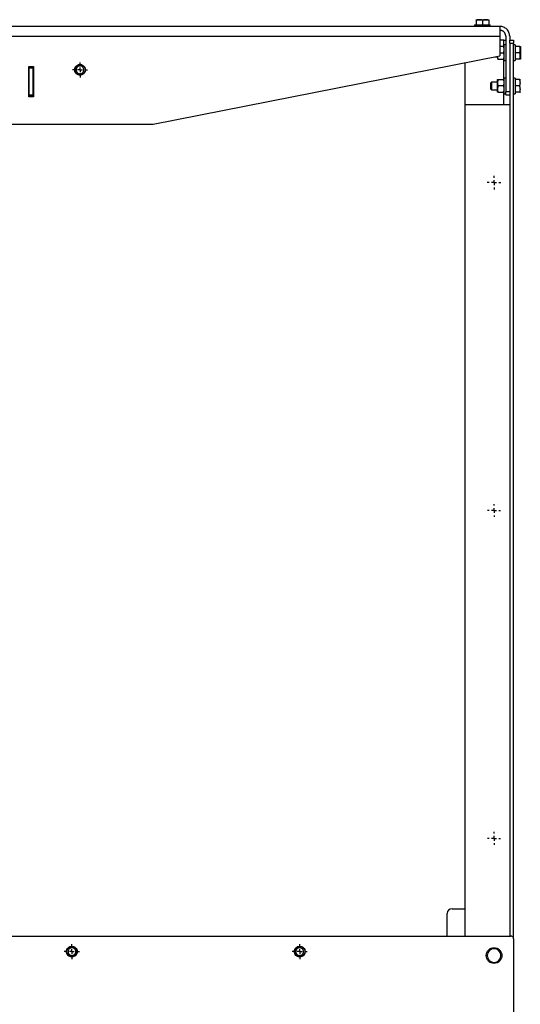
# Model space of a CAD drawing. Header units: millimetres. Extents: x -4969 to -32, y -584 to 4302.
# Tile 9 of 84: x -4330 to -3818, y 993 to 2002. Entities that reach past the tile are written whole.
import ezdxf

# ---------------------------------------------------------------- set-up
doc = ezdxf.new("R2010")
doc.units = ezdxf.units.MM
doc.layers.add('FOND_DE_PLAN', color=7, linetype='Continuous')

# ---------------------------------------------------------------- blocks, each defined once
blk = doc.blocks.new('SW_CENTERMARKSYMBOL_40')
at = {"layer": 'FOND_DE_PLAN', "color": 0}
for p, q in [((-5, 0), (-7, 0)), ((0, 0), (-2.5, 0)), ((0, 5), (0, 7)), ((0, 0), (0, 2.5)), ((0, 0), (0, -2.5)), ((0, 0), (2.5, 0)), ((5, 0), (7, 0)), ((0, -5), (0, -7))]:
    blk.add_line(p, q, dxfattribs=at)
blk = doc.blocks.new('SW_CENTERMARKSYMBOL_41')
at = {"layer": 'FOND_DE_PLAN', "color": 0}
for p, q in [((-5, 0), (-6.634, 0)), ((0, 0), (-2.5, 0)), ((0, 5), (0, 6.634)), ((0, 0), (0, 2.5)), ((0, 0), (0, -2.5)), ((0, 0), (2.5, 0)), ((5, 0), (6.634, 0)), ((0, -5), (0, -6.634))]:
    blk.add_line(p, q, dxfattribs=at)
blk = doc.blocks.new('SW_CENTERMARKSYMBOL_42')
at = {"layer": 'FOND_DE_PLAN', "color": 0}
for p, q in [((-5, 0), (-6.634, 0)), ((0, 0), (-2.5, 0)), ((0, 5), (0, 6.634)), ((0, 0), (0, 2.5)), ((0, 0), (0, -2.5)), ((0, 0), (2.5, 0)), ((5, 0), (6.634, 0)), ((0, -5), (0, -6.634))]:
    blk.add_line(p, q, dxfattribs=at)
blk = doc.blocks.new('SW_CENTERMARKSYMBOL_44')
at = {"layer": 'FOND_DE_PLAN', "color": 0}
for p, q in [((-5, 0), (-7.65, 0)), ((0, 0), (-2.5, 0)), ((0, 5), (0, 7.65)), ((0, 0), (0, 2.5)), ((0, 0), (0, -2.5)), ((0, 0), (2.5, 0)), ((5, 0), (7.65, 0)), ((0, -5), (0, -7.65))]:
    blk.add_line(p, q, dxfattribs=at)
blk = doc.blocks.new('SW_CENTERMARKSYMBOL_47')
at = {"layer": 'FOND_DE_PLAN', "color": 0}
for p, q in [((-5, 0), (-7.65, 0)), ((0, 0), (-2.5, 0)), ((0, 5), (0, 7.65)), ((0, 0), (0, 2.5)), ((0, 0), (0, -2.5)), ((0, 0), (2.5, 0)), ((5, 0), (7.65, 0)), ((0, -5), (0, -7.65))]:
    blk.add_line(p, q, dxfattribs=at)
blk = doc.blocks.new('SW_CENTERMARKSYMBOL_48')
at = {"layer": 'FOND_DE_PLAN', "color": 0}
for p, q in [((-5, 0), (-7.7, 0)), ((0, 0), (-2.5, 0)), ((0, 5), (0, 7.7)), ((0, 0), (0, 2.5)), ((0, 0), (0, -2.5)), ((0, 0), (2.5, 0)), ((5, 0), (7.7, 0)), ((0, -5), (0, -7.7))]:
    blk.add_line(p, q, dxfattribs=at)

msp = doc.modelspace()

# ---------------------------------------------------------------- linework, layer by layer
at = {"color": 7, "linetype": 'Continuous', "lineweight": 25}
for p, q in [((-3863, 2001.2), (-3863, 1996.5)), ((-3856.5, 2001.2), (-3856.5, 1996.5)), ((-3850, 2001.2), (-3850, 1996.5)), ((-3838.5, 1994.9), (-4948.5, 1994.9)), ((-3864.5, 1996.5), (-3864.5, 1994.9)), ((-3848.5, 1994.9), (-3848.5, 1996.5)), ((-4948.5, 1984.9), (-3838.5, 1984.9)), ((-3838.5, 1984.9), (-3838.5, 1964.9)), ((-3834.5, 1980.9), (-3838.5, 1980.9)), ((-3834.5, 1980.9), (-3832.5, 1980.9)), ((-3832.5, 1984.9), (-3832.5, 1927.9)), ((-3828.5, 1984.9), (-3828.5, 1980.9)), ((-3828.5, 1980.9), (-3824.5, 1980.9)), ((-3828.5, 1977.9), (-3824.5, 1977.9)), ((-3828.5, 1977.9), (-3828.5, 1914.9)), ((-3824.5, 1060.1), (-3824.5, 1977.9)), ((-3834.7, 1974.4), (-3838.5, 1974.4)), ((-3838.5, 1967.9), (-3834.7, 1967.9)), ((-3832.5, 1975.9), (-3834.1, 1975.9)), ((-3822.9, 1975.9), (-3824.5, 1975.9)), ((-3818.2, 1974.4), (-3822.9, 1974.4)), ((-3818.2, 1967.9), (-3822.9, 1967.9)), ((-4193.5, 1894.9), (-3838.5, 1964.9)), ((-3874.5, 1957.8), (-3874.5, 1914.9)), ((-3843.6, 1963.9), (-3840.9, 1963.9)), ((-3840.4, 1961.4), (-3840.9, 1964.5)), ((-3840.4, 1961.4), (-3834.7, 1961.4)), ((-3834.1, 1959.9), (-3832.5, 1959.9)), ((-3824.5, 1959.9), (-3822.9, 1959.9)), ((-3818.2, 1961.4), (-3822.9, 1961.4)), ((-4321, 1953.9), (-4316, 1953.9)), ((-4321, 1922.9), (-4321, 1953.9)), ((-4321, 1948.9), (-4320.5, 1948.9)), ((-4320.5, 1953.4), (-4316.5, 1953.4)), ((-4320.5, 1952.4), (-4316.5, 1952.4)), ((-4320.5, 1924.4), (-4320.5, 1952.4)), ((-4316.5, 1924.4), (-4316.5, 1952.4)), ((-4316.5, 1948.9), (-4316, 1948.9)), ((-4316, 1953.9), (-4316, 1922.9)), ((-3847.2, 1937.9), (-3847.9, 1937.1)), ((-3840.9, 1937.9), (-3847.2, 1937.9)), ((-3847.2, 1937.9), (-3847.2, 1933.9)), ((-3840.4, 1940.4), (-3834.7, 1940.4)), ((-3832.5, 1941.9), (-3834.1, 1941.9)), ((-3822.9, 1941.9), (-3824.5, 1941.9)), ((-3818.2, 1940.4), (-3822.9, 1940.4)), ((-4320.5, 1927.9), (-4321, 1927.9)), ((-4316, 1927.9), (-4316.5, 1927.9)), ((-3847.9, 1930.7), (-3847.2, 1929.9)), ((-3847.2, 1933.9), (-3847.2, 1929.9)), ((-3847.2, 1929.9), (-3840.9, 1929.9)), ((-3834.7, 1933.9), (-3840.4, 1933.9)), ((-3840.4, 1927.4), (-3834.7, 1927.4)), ((-3828.5, 1927.9), (-3832.5, 1927.9)), ((-3818.2, 1934), (-3822.9, 1934)), ((-3818.2, 1927.4), (-3822.9, 1927.4)), ((-3818.2, 1927.4), (-3822.9, 1927.4)), ((-4316, 1922.9), (-4321, 1922.9)), ((-4316.5, 1924.4), (-4320.5, 1924.4)), ((-4316.5, 1923.4), (-4320.5, 1923.4)), ((-3834.1, 1925.9), (-3832.5, 1925.9)), ((-3832.5, 1924.9), (-3828.5, 1924.9)), ((-3824.5, 1925.9), (-3822.9, 1925.9)), ((-3874.5, 1914.9), (-3874.5, 1062.9)), ((-3874.5, 1914.9), (-3828.5, 1914.9)), ((-3828.5, 1914.9), (-3828.5, 1062.9)), ((-4593.5, 1894.9), (-4193.5, 1894.9)), ((-3887.5, 1090.9), (-3874.5, 1090.9)), ((-3892.5, 1062.9), (-3892.5, 1085.9)), ((-4959.5, 1062.9), (-3827.5, 1062.9)), ((-3824.5, 1059.9), (-3824.5, 4.9))]:
    msp.add_line(p, q, dxfattribs=at)
at = {"color": 8, "linetype": 'Continuous', "lineweight": 25}
for p, q in [((-3834.5, 1974.4), (-3834.5, 1980.9)), ((-3834.5, 1940.4), (-3834.5, 1961.4)), ((-3834.5, 1914.9), (-3834.5, 1927.4))]:
    msp.add_line(p, q, dxfattribs=at)
at = {"color": 7, "linetype": 'Continuous', "lineweight": 25}
for centre in [(-4268.5, 1950.4), (-4276.9, 1046.9), (-4043.5, 1046.9)]:
    msp.add_circle(centre, 5.15, dxfattribs=at)
for centre, radius, start, end in [((-3887.5, 1085.9), 5, 90, 180), ((-3844.5, 1042.9), 7, 90, 270), ((-3844.5, 1042.9), 7, 270, 90)]:
    msp.add_arc(centre, radius, start, end, dxfattribs=at)
for points, knots in [([(-3859.8, 2001.8), (-3859.9, 2001.8), (-3860.1, 2001.8), (-3860.3, 2001.8), (-3860.7, 2001.8), (-3861, 2001.7), (-3861.6, 2001.6), (-3862.2, 2001.5), (-3862.8, 2001.3), (-3863, 2001.2)], [0, 0, 0, 0, 0.0819939, 0.1640323, 0.2465502, 0.3725409, 0.4997601, 0.744787, 1, 1, 1, 1]), ([(-3863, 2001.2), (-3863, 2001.3), (-3863, 2001.3), (-3863, 2001.4), (-3863, 2001.5), (-3863, 2001.6), (-3863, 2001.7), (-3863, 2001.8), (-3863, 2001.8), (-3863, 2001.8), (-3863, 2001.8)], [0, 0, 0, 0, 0.1036381, 0.2051044, 0.3047382, 0.4029192, 0.500067, 0.6688685, 0.8343901, 1, 1, 1, 1]), ([(-3863, 2001.8), (-3863, 2001.8), (-3863, 2001.8), (-3862.7, 2001.8), (-3862.5, 2001.8), (-3861.9, 2001.8), (-3861.5, 2001.8), (-3860.7, 2001.8), (-3860.3, 2001.8), (-3859.8, 2001.8)], [0, 0, 0, 0, 0.25, 0.25, 0.5, 0.5, 0.75, 0.75, 1, 1, 1, 1]), ([(-3856.5, 2001.2), (-3856.7, 2001.3), (-3856.9, 2001.3), (-3857.2, 2001.4), (-3857.5, 2001.5), (-3857.8, 2001.6), (-3858.2, 2001.7), (-3858.7, 2001.8), (-3859.2, 2001.8), (-3859.6, 2001.8), (-3859.8, 2001.8)], [0, 0, 0, 0, 0.1035491, 0.2049302, 0.3044818, 0.4025825, 0.4996505, 0.668596, 0.8342539, 1, 1, 1, 1]), ([(-3859.8, 2001.8), (-3859.3, 2001.8), (-3858.8, 2001.8), (-3857.7, 2001.8), (-3857.1, 2001.8), (-3856, 2001.8), (-3855.4, 2001.8), (-3854.3, 2001.8), (-3853.8, 2001.8), (-3853.3, 2001.8)], [0, 0, 0, 0, 0.25, 0.25, 0.5, 0.5, 0.75, 0.75, 1, 1, 1, 1]), ([(-3853.3, 2001.8), (-3853.4, 2001.8), (-3853.6, 2001.8), (-3853.8, 2001.8), (-3854.2, 2001.8), (-3854.5, 2001.7), (-3855.1, 2001.6), (-3855.7, 2001.5), (-3856.3, 2001.3), (-3856.5, 2001.2)], [0, 0, 0, 0, 0.081994, 0.164032, 0.24655, 0.372541, 0.49976, 0.744787, 1, 1, 1, 1]), ([(-3850, 2001.2), (-3850.2, 2001.3), (-3850.4, 2001.3), (-3850.7, 2001.4), (-3851, 2001.5), (-3851.3, 2001.6), (-3851.7, 2001.7), (-3852.2, 2001.8), (-3852.7, 2001.8), (-3853.1, 2001.8), (-3853.3, 2001.8)], [0, 0, 0, 0, 0.103549, 0.20493, 0.304482, 0.402583, 0.499651, 0.668596, 0.834254, 1, 1, 1, 1]), ([(-3853.3, 2001.8), (-3852.8, 2001.8), (-3852.3, 2001.8), (-3851.5, 2001.8), (-3851.2, 2001.8), (-3850.6, 2001.8), (-3850.4, 2001.8), (-3850.1, 2001.8), (-3850, 2001.8), (-3850, 2001.8)], [0, 0, 0, 0, 0.25, 0.25, 0.5, 0.5, 0.75, 0.75, 1, 1, 1, 1]), ([(-3850, 2001.8), (-3850, 2001.8), (-3850, 2001.8), (-3850, 2001.8), (-3850, 2001.8), (-3850, 2001.7), (-3850, 2001.6), (-3850, 2001.5), (-3850, 2001.3), (-3850, 2001.2)], [0, 0, 0, 0, 0.082341, 0.164728, 0.2476, 0.37415, 0.501946, 0.745918, 1, 1, 1, 1]), ([(-3864.5, 1996.5), (-3864.5, 1996.5), (-3864.3, 1996.5), (-3863.5, 1996.5), (-3862.9, 1996.5), (-3861.5, 1996.5), (-3860.6, 1996.5), (-3858.6, 1996.5), (-3857.6, 1996.5), (-3855.5, 1996.5), (-3854.4, 1996.5), (-3852.5, 1996.5), (-3851.6, 1996.5), (-3850.1, 1996.5), (-3849.6, 1996.5), (-3848.8, 1996.5), (-3848.5, 1996.5), (-3848.5, 1996.5)], [0, 0, 0, 0, 0.125, 0.125, 0.25, 0.25, 0.375, 0.375, 0.5, 0.5, 0.625, 0.625, 0.75, 0.75, 0.875, 0.875, 1, 1, 1, 1]), ([(-3838.5, 1994.9), (-3838.5, 1994.9), (-3838.5, 1994.9), (-3838.5, 1994.9), (-3838.5, 1994.9), (-3838.5, 1994.8), (-3838.5, 1994.8), (-3838.5, 1994.7), (-3838.5, 1994.5), (-3838.5, 1994.2), (-3838.5, 1993.8), (-3838.5, 1993.1), (-3838.5, 1992), (-3838.5, 1990.7), (-3838.5, 1989.5), (-3838.5, 1988.6), (-3838.5, 1987.7), (-3838.5, 1986.9), (-3838.5, 1986.1), (-3838.5, 1985.5), (-3838.5, 1985.1), (-3838.5, 1984.9)], [0, 0, 0, 0, 0.019453, 0.038872, 0.058275, 0.077679, 0.097104, 0.116567, 0.178313, 0.240094, 0.304415, 0.368769, 0.500007, 0.631244, 0.695565, 0.75992, 0.821667, 0.883447, 0.922314, 0.961117, 1, 1, 1, 1]), ([(-3828.5, 1984.9), (-3828.5, 1986.2), (-3828.8, 1987.5), (-3829.8, 1990), (-3830.5, 1991.1), (-3832.4, 1992.9), (-3833.5, 1993.7), (-3835.9, 1994.7), (-3837.2, 1994.9), (-3838.5, 1994.9)], [0, 0, 0, 0, 0.25, 0.25, 0.5, 0.5, 0.75, 0.75, 1, 1, 1, 1]), ([(-3832.5, 1984.9), (-3832.5, 1985), (-3832.5, 1985.1), (-3832.6, 1985.4), (-3832.6, 1985.6), (-3832.6, 1985.8), (-3832.7, 1986.1), (-3832.8, 1986.6), (-3833, 1987.1), (-3833.2, 1987.7), (-3833.6, 1988.4), (-3834.3, 1989.2), (-3835.1, 1989.8), (-3835.8, 1990.3), (-3836.3, 1990.5), (-3836.9, 1990.7), (-3837.4, 1990.8), (-3837.8, 1990.9), (-3838.2, 1990.9), (-3838.4, 1990.9), (-3838.5, 1990.9)], [0, 0, 0, 0, 0.023335, 0.046628, 0.06991, 0.093212, 0.116565, 0.178301, 0.240092, 0.304402, 0.368768, 0.500006, 0.631244, 0.695553, 0.759919, 0.821655, 0.883446, 0.922309, 0.961112, 1, 1, 1, 1]), ([(-3828.5, 1977.9), (-3828.5, 1978.3), (-3828.5, 1978.7), (-3828.5, 1979.4), (-3828.5, 1979.8), (-3828.5, 1980.3), (-3828.5, 1980.5), (-3828.5, 1980.8), (-3828.5, 1980.9), (-3828.5, 1980.9)], [0, 0, 0, 0, 0.25, 0.25, 0.5, 0.5, 0.75, 0.75, 1, 1, 1, 1]), ([(-3824.5, 1980.9), (-3824.5, 1980.9), (-3824.5, 1980.8), (-3824.5, 1980.5), (-3824.5, 1980.3), (-3824.5, 1979.8), (-3824.5, 1979.4), (-3824.5, 1978.7), (-3824.5, 1978.3), (-3824.5, 1977.9)], [0, 0, 0, 0, 0.25, 0.25, 0.5, 0.5, 0.75, 0.75, 1, 1, 1, 1]), ([(-3834.1, 1971.2), (-3834.1, 1971.3), (-3834.1, 1971.4), (-3834.2, 1971.7), (-3834.2, 1972), (-3834.2, 1972.3), (-3834.3, 1972.5), (-3834.3, 1972.9), (-3834.4, 1973.3), (-3834.5, 1973.9), (-3834.7, 1974.2), (-3834.7, 1974.4)], [0, 0, 0, 0, 0.0830067, 0.1655543, 0.2480811, 0.3310158, 0.4147728, 0.499747, 0.6622693, 0.8284338, 1, 1, 1, 1]), ([(-3834.7, 1974.4), (-3834.7, 1974.4), (-3834.6, 1974.4), (-3834.5, 1974.4), (-3834.4, 1974.4), (-3834.4, 1974.4), (-3834.3, 1974.4), (-3834.2, 1974.4), (-3834.2, 1974.4), (-3834.1, 1974.4), (-3834.1, 1974.4)], [0, 0, 0, 0, 0.103783, 0.205389, 0.30516, 0.403476, 0.50076, 0.669317, 0.834612, 1, 1, 1, 1]), ([(-3834.7, 1967.9), (-3834.7, 1968), (-3834.6, 1968.2), (-3834.5, 1968.6), (-3834.4, 1968.9), (-3834.4, 1969.2), (-3834.3, 1969.6), (-3834.2, 1970.1), (-3834.2, 1970.6), (-3834.1, 1971), (-3834.1, 1971.2)], [0, 0, 0, 0, 0.1035455, 0.2049249, 0.3044766, 0.4025791, 0.4996505, 0.6685914, 0.8342492, 1, 1, 1, 1]), ([(-3834.1, 1964.7), (-3834.1, 1964.8), (-3834.1, 1964.9), (-3834.2, 1965.2), (-3834.2, 1965.5), (-3834.2, 1965.8), (-3834.3, 1966), (-3834.3, 1966.4), (-3834.4, 1966.8), (-3834.5, 1967.4), (-3834.7, 1967.7), (-3834.7, 1967.9)], [0, 0, 0, 0, 0.0830067, 0.1655543, 0.2480811, 0.3310158, 0.4147728, 0.499747, 0.6622693, 0.8284338, 1, 1, 1, 1]), ([(-3834.1, 1959.9), (-3834.1, 1959.9), (-3834.1, 1960.1), (-3834.1, 1960.9), (-3834.1, 1961.5), (-3834.1, 1963), (-3834.1, 1963.9), (-3834.1, 1965.8), (-3834.1, 1966.9), (-3834.1, 1969), (-3834.1, 1970), (-3834.1, 1971.9), (-3834.1, 1972.8), (-3834.1, 1974.3), (-3834.1, 1974.9), (-3834.1, 1975.7), (-3834.1, 1975.9), (-3834.1, 1975.9)], [0, 0, 0, 0, 0.125, 0.125, 0.25, 0.25, 0.375, 0.375, 0.5, 0.5, 0.625, 0.625, 0.75, 0.75, 0.875, 0.875, 1, 1, 1, 1]), ([(-3822.9, 1975.9), (-3822.9, 1975.9), (-3822.9, 1975.7), (-3822.9, 1974.9), (-3822.9, 1974.3), (-3822.9, 1972.8), (-3822.9, 1971.9), (-3822.9, 1970), (-3822.9, 1969), (-3822.9, 1966.9), (-3822.9, 1965.8), (-3822.9, 1963.9), (-3822.9, 1963), (-3822.9, 1961.5), (-3822.9, 1960.9), (-3822.9, 1960.1), (-3822.9, 1959.9), (-3822.9, 1959.9)], [0, 0, 0, 0, 0.125, 0.125, 0.25, 0.25, 0.375, 0.375, 0.5, 0.5, 0.625, 0.625, 0.75, 0.75, 0.875, 0.875, 1, 1, 1, 1]), ([(-3817.6, 1971.2), (-3817.6, 1971.3), (-3817.6, 1971.4), (-3817.7, 1971.7), (-3817.7, 1972), (-3817.7, 1972.4), (-3817.8, 1972.9), (-3818, 1973.6), (-3818.1, 1974.1), (-3818.2, 1974.4)], [0, 0, 0, 0, 0.081994, 0.164032, 0.24655, 0.372541, 0.49976, 0.744787, 1, 1, 1, 1]), ([(-3818.2, 1974.4), (-3818.2, 1974.4), (-3818.1, 1974.4), (-3818, 1974.4), (-3817.9, 1974.4), (-3817.9, 1974.4), (-3817.8, 1974.4), (-3817.7, 1974.4), (-3817.7, 1974.4), (-3817.6, 1974.4), (-3817.6, 1974.4)], [0, 0, 0, 0, 0.103638, 0.205104, 0.304738, 0.402919, 0.500067, 0.668868, 0.83439, 1, 1, 1, 1]), ([(-3818.2, 1967.9), (-3818.2, 1968), (-3818.1, 1968.2), (-3818, 1968.6), (-3817.9, 1968.9), (-3817.9, 1969.2), (-3817.8, 1969.6), (-3817.7, 1970.1), (-3817.7, 1970.6), (-3817.6, 1971), (-3817.6, 1971.2)], [0, 0, 0, 0, 0.103549, 0.20493, 0.304482, 0.402583, 0.499651, 0.668596, 0.834254, 1, 1, 1, 1]), ([(-3817.6, 1964.7), (-3817.6, 1964.8), (-3817.6, 1964.9), (-3817.7, 1965.2), (-3817.7, 1965.5), (-3817.7, 1965.9), (-3817.8, 1966.4), (-3818, 1967.1), (-3818.1, 1967.6), (-3818.2, 1967.9)], [0, 0, 0, 0, 0.0819939, 0.1640323, 0.2465502, 0.3725408, 0.4997601, 0.744787, 1, 1, 1, 1]), ([(-3817.6, 1974.4), (-3817.6, 1974.4), (-3817.6, 1974.3), (-3817.6, 1974), (-3817.6, 1973.8), (-3817.6, 1973.3), (-3817.6, 1972.9), (-3817.6, 1972.1), (-3817.6, 1971.7), (-3817.6, 1971.2)], [0, 0, 0, 0, 0.25, 0.25, 0.5, 0.5, 0.75, 0.75, 1, 1, 1, 1]), ([(-3817.6, 1971.2), (-3817.6, 1970.7), (-3817.6, 1970.1), (-3817.6, 1969.1), (-3817.6, 1968.5), (-3817.6, 1967.3), (-3817.6, 1966.8), (-3817.6, 1965.7), (-3817.6, 1965.2), (-3817.6, 1964.7)], [0, 0, 0, 0, 0.25, 0.25, 0.5, 0.5, 0.75, 0.75, 1, 1, 1, 1]), ([(-3840.9, 1964.4), (-3840.9, 1964.1), (-3840.9, 1963.2), (-3840.9, 1962.2), (-3840.9, 1961.5), (-3840.9, 1961.5), (-3840.9, 1961.4)], [0, 0, 0, 0, 0.217562, 0.478375, 0.739187, 1, 1, 1, 1]), ([(-3840.4, 1961.4), (-3840.4, 1961.4), (-3840.5, 1961.4), (-3840.6, 1961.4), (-3840.6, 1961.4), (-3840.7, 1961.4), (-3840.8, 1961.4), (-3840.9, 1961.4), (-3840.9, 1961.4), (-3840.9, 1961.4), (-3840.9, 1961.4)], [0, 0, 0, 0, 0.103786, 0.205394, 0.305165, 0.40348, 0.50076, 0.669322, 0.834617, 1, 1, 1, 1]), ([(-3834.7, 1961.4), (-3834.7, 1961.5), (-3834.6, 1961.7), (-3834.5, 1962.1), (-3834.4, 1962.4), (-3834.4, 1962.7), (-3834.3, 1963.1), (-3834.2, 1963.6), (-3834.2, 1964.1), (-3834.1, 1964.5), (-3834.1, 1964.7)], [0, 0, 0, 0, 0.103547, 0.204927, 0.304478, 0.40258, 0.499651, 0.668593, 0.834251, 1, 1, 1, 1]), ([(-3834.1, 1961.4), (-3834.1, 1961.4), (-3834.1, 1961.4), (-3834.2, 1961.4), (-3834.2, 1961.4), (-3834.2, 1961.4), (-3834.3, 1961.4), (-3834.5, 1961.4), (-3834.6, 1961.4), (-3834.7, 1961.4)], [0, 0, 0, 0, 0.083243, 0.166622, 0.250593, 0.375633, 0.50168, 0.745776, 1, 1, 1, 1]), ([(-3818.2, 1961.4), (-3818.2, 1961.5), (-3818.1, 1961.7), (-3818, 1962.1), (-3817.9, 1962.4), (-3817.9, 1962.7), (-3817.8, 1963.1), (-3817.7, 1963.6), (-3817.7, 1964.1), (-3817.6, 1964.5), (-3817.6, 1964.7)], [0, 0, 0, 0, 0.103549, 0.20493, 0.304482, 0.402583, 0.499651, 0.668596, 0.834254, 1, 1, 1, 1]), ([(-3817.6, 1961.4), (-3817.6, 1961.4), (-3817.6, 1961.4), (-3817.7, 1961.4), (-3817.7, 1961.4), (-3817.7, 1961.4), (-3817.8, 1961.4), (-3818, 1961.4), (-3818.1, 1961.4), (-3818.2, 1961.4)], [0, 0, 0, 0, 0.082341, 0.164728, 0.2476, 0.37415, 0.501946, 0.745918, 1, 1, 1, 1]), ([(-3817.6, 1964.7), (-3817.6, 1964.2), (-3817.6, 1963.7), (-3817.6, 1962.9), (-3817.6, 1962.6), (-3817.6, 1962), (-3817.6, 1961.8), (-3817.6, 1961.5), (-3817.6, 1961.4), (-3817.6, 1961.4)], [0, 0, 0, 0, 0.25, 0.25, 0.5, 0.5, 0.75, 0.75, 1, 1, 1, 1]), ([(-4320.5, 1952.4), (-4320.5, 1952.7), (-4320.5, 1952.9), (-4320.5, 1953.3), (-4320.5, 1953.4), (-4320.5, 1953.4)], [0, 0, 0, 0, 0.5, 0.5, 1, 1, 1, 1]), ([(-4316.5, 1953.4), (-4316.5, 1953.4), (-4316.5, 1953.3), (-4316.5, 1952.9), (-4316.5, 1952.7), (-4316.5, 1952.4)], [0, 0, 0, 0, 0.5, 0.5, 1, 1, 1, 1]), ([(-4274, 1950.4), (-4274, 1950.5), (-4274, 1950.6), (-4274, 1950.8), (-4274, 1951), (-4274, 1951.2), (-4273.9, 1951.5), (-4273.8, 1951.9), (-4273.7, 1952.5), (-4273.4, 1953), (-4273.1, 1953.6), (-4272.5, 1954.3), (-4271.6, 1955), (-4270.6, 1955.6), (-4269.6, 1955.9), (-4268.5, 1955.9), (-4267.5, 1955.9), (-4266.5, 1955.6), (-4265.5, 1955), (-4264.6, 1954.3), (-4264, 1953.6), (-4263.7, 1953), (-4263.4, 1952.5), (-4263.2, 1951.9), (-4263.1, 1951.5), (-4263.1, 1951.1), (-4263, 1950.8), (-4263, 1950.5), (-4263, 1950.4)], [0, 0, 0, 0, 0.011673, 0.023324, 0.03497, 0.046627, 0.058309, 0.08919, 0.120101, 0.15227, 0.184469, 0.250118, 0.315768, 0.380053, 0.441772, 0.500003, 0.558234, 0.619953, 0.684238, 0.749887, 0.815537, 0.847705, 0.879904, 0.910785, 0.941696, 0.961136, 0.980546, 1, 1, 1, 1]), ([(-4263, 1950.4), (-4263, 1950.3), (-4263, 1950.2), (-4263.1, 1950), (-4263.1, 1949.8), (-4263.1, 1949.6), (-4263.2, 1949.3), (-4263.2, 1948.9), (-4263.4, 1948.4), (-4263.7, 1947.9), (-4264, 1947.2), (-4264.6, 1946.5), (-4265.5, 1945.8), (-4266.5, 1945.3), (-4267.5, 1945), (-4268.5, 1944.9), (-4269.6, 1945), (-4270.6, 1945.3), (-4271.6, 1945.8), (-4272.5, 1946.5), (-4273.1, 1947.2), (-4273.4, 1947.9), (-4273.7, 1948.4), (-4273.8, 1948.9), (-4273.9, 1949.3), (-4274, 1949.7), (-4274, 1950.1), (-4274, 1950.3), (-4274, 1950.4)], [0, 0, 0, 0, 0.011673, 0.023324, 0.03497, 0.046627, 0.058309, 0.08919, 0.120101, 0.15227, 0.184469, 0.250118, 0.315768, 0.380053, 0.441772, 0.500003, 0.558234, 0.619953, 0.684238, 0.749887, 0.815537, 0.847705, 0.879904, 0.910785, 0.941696, 0.961136, 0.980546, 1, 1, 1, 1]), ([(-4264.6, 1950.4), (-4264.6, 1950.9), (-4264.7, 1951.4), (-4265.1, 1952.4), (-4265.4, 1952.8), (-4266.1, 1953.6), (-4266.6, 1953.9), (-4267.5, 1954.3), (-4268, 1954.4), (-4269.1, 1954.4), (-4269.6, 1954.3), (-4270.5, 1953.9), (-4271, 1953.6), (-4271.7, 1952.8), (-4272, 1952.4), (-4272.4, 1951.4), (-4272.5, 1950.9), (-4272.5, 1950.4)], [0, 0, 0, 0, 0.125, 0.125, 0.25, 0.25, 0.375, 0.375, 0.5, 0.5, 0.625, 0.625, 0.75, 0.75, 0.875, 0.875, 1, 1, 1, 1]), ([(-4272.5, 1950.4), (-4272.5, 1949.9), (-4272.4, 1949.4), (-4272, 1948.4), (-4271.7, 1948), (-4271, 1947.3), (-4270.5, 1947), (-4269.6, 1946.6), (-4269.1, 1946.5), (-4268, 1946.5), (-4267.5, 1946.6), (-4266.6, 1947), (-4266.1, 1947.3), (-4265.4, 1948), (-4265.1, 1948.4), (-4264.7, 1949.4), (-4264.6, 1949.9), (-4264.6, 1950.4)], [0, 0, 0, 0, 0.125, 0.125, 0.25, 0.25, 0.375, 0.375, 0.5, 0.5, 0.625, 0.625, 0.75, 0.75, 0.875, 0.875, 1, 1, 1, 1]), ([(-3847.9, 1930.7), (-3847.9, 1930.7), (-3847.9, 1930.8), (-3847.9, 1931.1), (-3847.9, 1931.3), (-3847.9, 1931.9), (-3847.9, 1932.3), (-3847.9, 1933.1), (-3847.9, 1933.5), (-3847.9, 1934.4), (-3847.9, 1934.8), (-3847.9, 1935.6), (-3847.9, 1935.9), (-3847.9, 1936.5), (-3847.9, 1936.8), (-3847.9, 1937.1), (-3847.9, 1937.2), (-3847.9, 1937.1)], [0, 0, 0, 0, 0.125, 0.125, 0.25, 0.25, 0.375, 0.375, 0.5, 0.5, 0.625, 0.625, 0.75, 0.75, 0.875, 0.875, 1, 1, 1, 1]), ([(-3840.4, 1940.4), (-3840.4, 1940.3), (-3840.5, 1940.1), (-3840.6, 1939.8), (-3840.6, 1939.4), (-3840.7, 1939.1), (-3840.8, 1938.7), (-3840.9, 1938.3), (-3840.9, 1937.7), (-3840.9, 1937.3), (-3840.9, 1937.2)], [0, 0, 0, 0, 0.103549, 0.20493, 0.304482, 0.402583, 0.499651, 0.668596, 0.834254, 1, 1, 1, 1]), ([(-3840.9, 1937.2), (-3840.9, 1937.7), (-3840.9, 1938.1), (-3840.9, 1938.9), (-3840.9, 1939.3), (-3840.9, 1939.8), (-3840.9, 1940), (-3840.9, 1940.3), (-3840.9, 1940.4), (-3840.9, 1940.4)], [0, 0, 0, 0, 0.25, 0.25, 0.5, 0.5, 0.75, 0.75, 1, 1, 1, 1]), ([(-3840.9, 1940.4), (-3840.9, 1940.4), (-3840.9, 1940.4), (-3840.9, 1940.4), (-3840.9, 1940.4), (-3840.9, 1940.4), (-3840.8, 1940.4), (-3840.6, 1940.4), (-3840.4, 1940.4), (-3840.4, 1940.4)], [0, 0, 0, 0, 0.0822992, 0.1646436, 0.2474727, 0.3739552, 0.5016808, 0.7457809, 1, 1, 1, 1]), ([(-3840.9, 1937.2), (-3840.9, 1937.1), (-3840.9, 1936.9), (-3840.9, 1936.6), (-3840.9, 1936.3), (-3840.9, 1935.9), (-3840.8, 1935.4), (-3840.6, 1934.7), (-3840.4, 1934.2), (-3840.4, 1933.9)], [0, 0, 0, 0, 0.0819939, 0.1640323, 0.2465502, 0.3725409, 0.4997601, 0.744787, 1, 1, 1, 1]), ([(-3840.9, 1930.7), (-3840.9, 1931.2), (-3840.9, 1931.7), (-3840.9, 1932.8), (-3840.9, 1933.3), (-3840.9, 1934.5), (-3840.9, 1935.1), (-3840.9, 1936.1), (-3840.9, 1936.7), (-3840.9, 1937.2)], [0, 0, 0, 0, 0.25, 0.25, 0.5, 0.5, 0.75, 0.75, 1, 1, 1, 1]), ([(-3834.1, 1937.2), (-3834.1, 1937.3), (-3834.1, 1937.4), (-3834.2, 1937.7), (-3834.2, 1938), (-3834.2, 1938.3), (-3834.3, 1938.5), (-3834.3, 1938.9), (-3834.4, 1939.3), (-3834.5, 1939.9), (-3834.7, 1940.2), (-3834.7, 1940.4)], [0, 0, 0, 0, 0.083007, 0.165554, 0.248081, 0.331016, 0.414773, 0.499747, 0.662269, 0.828434, 1, 1, 1, 1]), ([(-3834.7, 1940.4), (-3834.7, 1940.4), (-3834.6, 1940.4), (-3834.5, 1940.4), (-3834.4, 1940.4), (-3834.4, 1940.4), (-3834.3, 1940.4), (-3834.2, 1940.4), (-3834.2, 1940.4), (-3834.1, 1940.4), (-3834.1, 1940.4)], [0, 0, 0, 0, 0.103783, 0.205389, 0.30516, 0.403476, 0.50076, 0.669317, 0.834612, 1, 1, 1, 1]), ([(-3834.7, 1933.9), (-3834.7, 1934), (-3834.6, 1934.2), (-3834.5, 1934.6), (-3834.4, 1934.9), (-3834.4, 1935.2), (-3834.3, 1935.6), (-3834.2, 1936.1), (-3834.2, 1936.6), (-3834.1, 1937), (-3834.1, 1937.2)], [0, 0, 0, 0, 0.103546, 0.204926, 0.304478, 0.40258, 0.499651, 0.668593, 0.834251, 1, 1, 1, 1]), ([(-3834.1, 1925.9), (-3834.1, 1925.9), (-3834.1, 1926.1), (-3834.1, 1926.9), (-3834.1, 1927.5), (-3834.1, 1929), (-3834.1, 1929.9), (-3834.1, 1931.8), (-3834.1, 1932.9), (-3834.1, 1935), (-3834.1, 1936), (-3834.1, 1937.9), (-3834.1, 1938.8), (-3834.1, 1940.3), (-3834.1, 1940.9), (-3834.1, 1941.7), (-3834.1, 1941.9), (-3834.1, 1941.9)], [0, 0, 0, 0, 0.125, 0.125, 0.25, 0.25, 0.375, 0.375, 0.5, 0.5, 0.625, 0.625, 0.75, 0.75, 0.875, 0.875, 1, 1, 1, 1]), ([(-3822.9, 1941.9), (-3822.9, 1941.9), (-3822.9, 1941.7), (-3822.9, 1940.9), (-3822.9, 1940.3), (-3822.9, 1938.8), (-3822.9, 1937.9), (-3822.9, 1936), (-3822.9, 1935), (-3822.9, 1932.9), (-3822.9, 1931.8), (-3822.9, 1929.9), (-3822.9, 1929), (-3822.9, 1927.5), (-3822.9, 1926.9), (-3822.9, 1926.1), (-3822.9, 1925.9), (-3822.9, 1925.9)], [0, 0, 0, 0, 0.125, 0.125, 0.25, 0.25, 0.375, 0.375, 0.5, 0.5, 0.625, 0.625, 0.75, 0.75, 0.875, 0.875, 1, 1, 1, 1]), ([(-3817.6, 1937.2), (-3817.6, 1937.3), (-3817.6, 1937.5), (-3817.7, 1937.7), (-3817.7, 1938.1), (-3817.7, 1938.4), (-3817.8, 1939), (-3818, 1939.6), (-3818.1, 1940.2), (-3818.2, 1940.4)], [0, 0, 0, 0, 0.0819939, 0.1640323, 0.2465502, 0.3725408, 0.4997601, 0.744787, 1, 1, 1, 1]), ([(-3818.2, 1940.4), (-3818.2, 1940.4), (-3818.1, 1940.4), (-3818, 1940.4), (-3817.9, 1940.4), (-3817.9, 1940.4), (-3817.8, 1940.4), (-3817.7, 1940.4), (-3817.6, 1940.4), (-3817.6, 1940.4), (-3817.6, 1940.4)], [0, 0, 0, 0, 0.103645, 0.205118, 0.304758, 0.402946, 0.5001, 0.745171, 0.986771, 1, 1, 1, 1]), ([(-3818.2, 1934), (-3818.2, 1934.1), (-3818.1, 1934.3), (-3818, 1934.6), (-3817.9, 1934.9), (-3817.9, 1935.3), (-3817.8, 1935.7), (-3817.7, 1936.1), (-3817.7, 1936.7), (-3817.6, 1937), (-3817.6, 1937.2)], [0, 0, 0, 0, 0.103549, 0.20493, 0.304482, 0.402583, 0.499651, 0.668596, 0.834254, 1, 1, 1, 1]), ([(-3840.4, 1933.9), (-3840.4, 1933.8), (-3840.5, 1933.6), (-3840.6, 1933.3), (-3840.6, 1932.9), (-3840.7, 1932.6), (-3840.8, 1932.2), (-3840.9, 1931.8), (-3840.9, 1931.2), (-3840.9, 1930.8), (-3840.9, 1930.7)], [0, 0, 0, 0, 0.103549, 0.20493, 0.304482, 0.402583, 0.499651, 0.668596, 0.834254, 1, 1, 1, 1]), ([(-3840.9, 1930.7), (-3840.9, 1930.6), (-3840.9, 1930.4), (-3840.9, 1930.1), (-3840.9, 1929.8), (-3840.9, 1929.4), (-3840.8, 1928.9), (-3840.6, 1928.2), (-3840.4, 1927.7), (-3840.4, 1927.4)], [0, 0, 0, 0, 0.081994, 0.164032, 0.24655, 0.372541, 0.49976, 0.744787, 1, 1, 1, 1]), ([(-3840.9, 1927.4), (-3840.9, 1927.4), (-3840.9, 1927.5), (-3840.9, 1927.8), (-3840.9, 1928), (-3840.9, 1928.6), (-3840.9, 1928.9), (-3840.9, 1929.7), (-3840.9, 1930.2), (-3840.9, 1930.7)], [0, 0, 0, 0, 0.25, 0.25, 0.5, 0.5, 0.75, 0.75, 1, 1, 1, 1]), ([(-3840.4, 1927.4), (-3840.4, 1927.4), (-3840.5, 1927.4), (-3840.6, 1927.4), (-3840.6, 1927.4), (-3840.7, 1927.4), (-3840.8, 1927.4), (-3840.9, 1927.4), (-3840.9, 1927.4), (-3840.9, 1927.4), (-3840.9, 1927.4)], [0, 0, 0, 0, 0.103786, 0.205394, 0.305165, 0.40348, 0.50076, 0.669322, 0.834617, 1, 1, 1, 1]), ([(-3834.1, 1930.7), (-3834.1, 1930.8), (-3834.1, 1930.9), (-3834.2, 1931.2), (-3834.2, 1931.5), (-3834.2, 1931.8), (-3834.3, 1932), (-3834.3, 1932.4), (-3834.4, 1932.8), (-3834.5, 1933.4), (-3834.7, 1933.7), (-3834.7, 1933.9)], [0, 0, 0, 0, 0.083007, 0.165554, 0.248081, 0.331016, 0.414773, 0.499747, 0.662269, 0.828434, 1, 1, 1, 1]), ([(-3834.7, 1927.4), (-3834.7, 1927.5), (-3834.6, 1927.7), (-3834.5, 1928.1), (-3834.4, 1928.4), (-3834.4, 1928.7), (-3834.3, 1929.1), (-3834.2, 1929.6), (-3834.2, 1930.1), (-3834.1, 1930.5), (-3834.1, 1930.7)], [0, 0, 0, 0, 0.103546, 0.204926, 0.304478, 0.40258, 0.499651, 0.668592, 0.83425, 1, 1, 1, 1]), ([(-3834.1, 1927.4), (-3834.1, 1927.4), (-3834.1, 1927.4), (-3834.2, 1927.4), (-3834.2, 1927.4), (-3834.2, 1927.4), (-3834.3, 1927.4), (-3834.5, 1927.4), (-3834.6, 1927.4), (-3834.7, 1927.4)], [0, 0, 0, 0, 0.083243, 0.166621, 0.250593, 0.375633, 0.50168, 0.745776, 1, 1, 1, 1]), ([(-3832.5, 1924.9), (-3832.5, 1924.9), (-3832.5, 1925), (-3832.5, 1925.3), (-3832.5, 1925.5), (-3832.5, 1926.1), (-3832.5, 1926.4), (-3832.5, 1927.1), (-3832.5, 1927.5), (-3832.5, 1927.9)], [0, 0, 0, 0, 0.25, 0.25, 0.5, 0.5, 0.75, 0.75, 1, 1, 1, 1]), ([(-3817.6, 1930.7), (-3817.6, 1930.8), (-3817.6, 1931), (-3817.7, 1931.3), (-3817.7, 1931.6), (-3817.7, 1931.9), (-3817.8, 1932.5), (-3818, 1933.2), (-3818.1, 1933.7), (-3818.2, 1934)], [0, 0, 0, 0, 0.081994, 0.164032, 0.24655, 0.372541, 0.49976, 0.744787, 1, 1, 1, 1]), ([(-3818.2, 1927.4), (-3818.2, 1927.6), (-3818.1, 1927.8), (-3818, 1928.1), (-3817.9, 1928.4), (-3817.9, 1928.7), (-3817.8, 1929.1), (-3817.7, 1929.6), (-3817.7, 1930.2), (-3817.6, 1930.5), (-3817.6, 1930.7)], [0, 0, 0, 0, 0.103549, 0.20493, 0.304482, 0.402583, 0.499651, 0.668596, 0.834254, 1, 1, 1, 1]), ([(-3817.6, 1927.4), (-3817.6, 1927.4), (-3817.6, 1927.4), (-3817.7, 1927.4), (-3817.7, 1927.4), (-3817.7, 1927.4), (-3817.8, 1927.4), (-3818, 1927.4), (-3818.1, 1927.4), (-3818.2, 1927.4)], [0, 0, 0, 0, 0.0823414, 0.164728, 0.2476001, 0.3741504, 0.5019459, 0.745918, 1, 1, 1, 1]), ([(-3818.2, 1927.4), (-3818.2, 1927.4), (-3818.1, 1927.4), (-3818, 1927.4), (-3817.9, 1927.4), (-3817.9, 1927.4), (-3817.8, 1927.4), (-3817.7, 1927.4), (-3817.7, 1927.4), (-3817.6, 1927.4), (-3817.6, 1927.4)], [0, 0, 0, 0, 0.103638, 0.205104, 0.304738, 0.402919, 0.500067, 0.668868, 0.83439, 1, 1, 1, 1]), ([(-4320.5, 1923.4), (-4320.5, 1923.4), (-4320.5, 1923.5), (-4320.5, 1923.9), (-4320.5, 1924.2), (-4320.5, 1924.4)], [0, 0, 0, 0, 0.5, 0.5, 1, 1, 1, 1]), ([(-4316.5, 1924.4), (-4316.5, 1924.2), (-4316.5, 1923.9), (-4316.5, 1923.5), (-4316.5, 1923.4), (-4316.5, 1923.4)], [0, 0, 0, 0, 0.5, 0.5, 1, 1, 1, 1]), ([(-3824.5, 1059.9), (-3824.5, 1060.3), (-3824.6, 1060.7), (-3824.9, 1061.4), (-3825.1, 1061.8), (-3825.7, 1062.3), (-3826, 1062.5), (-3826.8, 1062.8), (-3827.2, 1062.9), (-3827.5, 1062.9)], [0, 0, 0, 0, 0.25, 0.25, 0.5, 0.5, 0.75, 0.75, 1, 1, 1, 1]), ([(-4282.4, 1046.9), (-4282.4, 1047.6), (-4282.2, 1048.4), (-4281.7, 1049.7), (-4281.3, 1050.3), (-4280.3, 1051.3), (-4279.6, 1051.7), (-4278.3, 1052.3), (-4277.6, 1052.4), (-4276.2, 1052.4), (-4275.4, 1052.3), (-4274.1, 1051.7), (-4273.5, 1051.3), (-4272.5, 1050.3), (-4272.1, 1049.7), (-4271.5, 1048.4), (-4271.4, 1047.6), (-4271.4, 1046.9)], [0, 0, 0, 0, 0.125, 0.125, 0.25, 0.25, 0.375, 0.375, 0.5, 0.5, 0.625, 0.625, 0.75, 0.75, 0.875, 0.875, 1, 1, 1, 1]), ([(-4272.9, 1046.9), (-4272.9, 1047.4), (-4273, 1047.9), (-4273.4, 1048.9), (-4273.7, 1049.3), (-4274.4, 1050.1), (-4274.9, 1050.4), (-4275.8, 1050.8), (-4276.4, 1050.9), (-4277.4, 1050.9), (-4277.9, 1050.8), (-4278.9, 1050.4), (-4279.3, 1050.1), (-4280, 1049.3), (-4280.3, 1048.9), (-4280.7, 1047.9), (-4280.8, 1047.4), (-4280.8, 1046.9)], [0, 0, 0, 0, 0.125, 0.125, 0.25, 0.25, 0.375, 0.375, 0.5, 0.5, 0.625, 0.625, 0.75, 0.75, 0.875, 0.875, 1, 1, 1, 1]), ([(-4049, 1046.9), (-4049, 1047.6), (-4048.9, 1048.4), (-4048.3, 1049.7), (-4047.9, 1050.3), (-4046.9, 1051.3), (-4046.3, 1051.7), (-4045, 1052.3), (-4044.3, 1052.4), (-4042.8, 1052.4), (-4042.1, 1052.3), (-4040.8, 1051.7), (-4040.2, 1051.3), (-4039.1, 1050.3), (-4038.7, 1049.7), (-4038.2, 1048.4), (-4038, 1047.6), (-4038, 1046.9)], [0, 0, 0, 0, 0.125, 0.125, 0.25, 0.25, 0.375, 0.375, 0.5, 0.5, 0.625, 0.625, 0.75, 0.75, 0.875, 0.875, 1, 1, 1, 1]), ([(-4039.6, 1046.9), (-4039.6, 1047.4), (-4039.7, 1047.9), (-4040.1, 1048.9), (-4040.4, 1049.3), (-4041.1, 1050.1), (-4041.6, 1050.4), (-4042.5, 1050.8), (-4043, 1050.9), (-4044.1, 1050.9), (-4044.6, 1050.8), (-4045.5, 1050.4), (-4046, 1050.1), (-4046.7, 1049.3), (-4047, 1048.9), (-4047.4, 1047.9), (-4047.5, 1047.4), (-4047.5, 1046.9)], [0, 0, 0, 0, 0.125, 0.125, 0.25, 0.25, 0.375, 0.375, 0.5, 0.5, 0.625, 0.625, 0.75, 0.75, 0.875, 0.875, 1, 1, 1, 1]), ([(-3852.5, 1042.9), (-3852.5, 1044), (-3852.3, 1045), (-3851.5, 1046.9), (-3850.9, 1047.8), (-3849.5, 1049.3), (-3848.6, 1049.9), (-3846.6, 1050.7), (-3845.6, 1050.9), (-3843.5, 1050.9), (-3842.4, 1050.7), (-3840.5, 1049.9), (-3839.6, 1049.3), (-3838.1, 1047.8), (-3837.6, 1046.9), (-3836.8, 1045), (-3836.5, 1044), (-3836.5, 1042.9)], [0, 0, 0, 0, 0.125, 0.125, 0.25, 0.25, 0.375, 0.375, 0.5, 0.5, 0.625, 0.625, 0.75, 0.75, 0.875, 0.875, 1, 1, 1, 1]), ([(-4271.4, 1046.9), (-4271.4, 1046.2), (-4271.5, 1045.5), (-4272.1, 1044.1), (-4272.5, 1043.5), (-4273.5, 1042.5), (-4274.1, 1042.1), (-4275.4, 1041.6), (-4276.2, 1041.4), (-4277.6, 1041.4), (-4278.3, 1041.6), (-4279.6, 1042.1), (-4280.3, 1042.5), (-4281.3, 1043.5), (-4281.7, 1044.1), (-4282.2, 1045.5), (-4282.4, 1046.2), (-4282.4, 1046.9)], [0, 0, 0, 0, 0.125, 0.125, 0.25, 0.25, 0.375, 0.375, 0.5, 0.5, 0.625, 0.625, 0.75, 0.75, 0.875, 0.875, 1, 1, 1, 1]), ([(-4280.8, 1046.9), (-4280.8, 1046.4), (-4280.7, 1045.9), (-4280.3, 1044.9), (-4280, 1044.5), (-4279.3, 1043.8), (-4278.9, 1043.5), (-4277.9, 1043.1), (-4277.4, 1043), (-4276.4, 1043), (-4275.8, 1043.1), (-4274.9, 1043.5), (-4274.4, 1043.8), (-4273.7, 1044.5), (-4273.4, 1044.9), (-4273, 1045.9), (-4272.9, 1046.4), (-4272.9, 1046.9)], [0, 0, 0, 0, 0.125, 0.125, 0.25, 0.25, 0.375, 0.375, 0.5, 0.5, 0.625, 0.625, 0.75, 0.75, 0.875, 0.875, 1, 1, 1, 1]), ([(-4038, 1046.9), (-4038, 1046.2), (-4038.2, 1045.5), (-4038.7, 1044.1), (-4039.1, 1043.5), (-4040.2, 1042.5), (-4040.8, 1042.1), (-4042.1, 1041.6), (-4042.8, 1041.4), (-4044.3, 1041.4), (-4045, 1041.6), (-4046.3, 1042.1), (-4046.9, 1042.5), (-4047.9, 1043.5), (-4048.3, 1044.1), (-4048.9, 1045.5), (-4049, 1046.2), (-4049, 1046.9)], [0, 0, 0, 0, 0.125, 0.125, 0.25, 0.25, 0.375, 0.375, 0.5, 0.5, 0.625, 0.625, 0.75, 0.75, 0.875, 0.875, 1, 1, 1, 1]), ([(-4047.5, 1046.9), (-4047.5, 1046.4), (-4047.4, 1045.9), (-4047, 1044.9), (-4046.7, 1044.5), (-4046, 1043.8), (-4045.5, 1043.5), (-4044.6, 1043.1), (-4044.1, 1043), (-4043, 1043), (-4042.5, 1043.1), (-4041.6, 1043.5), (-4041.1, 1043.8), (-4040.4, 1044.5), (-4040.1, 1044.9), (-4039.7, 1045.9), (-4039.6, 1046.4), (-4039.6, 1046.9)], [0, 0, 0, 0, 0.125, 0.125, 0.25, 0.25, 0.375, 0.375, 0.5, 0.5, 0.625, 0.625, 0.75, 0.75, 0.875, 0.875, 1, 1, 1, 1]), ([(-3836.5, 1042.9), (-3836.5, 1041.9), (-3836.8, 1040.8), (-3837.6, 1038.9), (-3838.1, 1038), (-3839.6, 1036.5), (-3840.5, 1035.9), (-3842.4, 1035.1), (-3843.5, 1034.9), (-3845.6, 1034.9), (-3846.6, 1035.1), (-3848.6, 1035.9), (-3849.5, 1036.5), (-3850.9, 1038), (-3851.5, 1038.9), (-3852.3, 1040.8), (-3852.5, 1041.9), (-3852.5, 1042.9)], [0, 0, 0, 0, 0.125, 0.125, 0.25, 0.25, 0.375, 0.375, 0.5, 0.5, 0.625, 0.625, 0.75, 0.75, 0.875, 0.875, 1, 1, 1, 1])]:
    msp.add_open_spline(points, degree=3, knots=knots, dxfattribs=at)

# ---------------------------------------------------------------- block references
at = {"layer": 'FOND_DE_PLAN'}
for name, p in [('SW_CENTERMARKSYMBOL_44', (-4268.5, 1950.4)), ('SW_CENTERMARKSYMBOL_40', (-3844.5, 1834.9)), ('SW_CENTERMARKSYMBOL_42', (-3844.5, 1498.9)), ('SW_CENTERMARKSYMBOL_41', (-3844.5, 1162.9)), ('SW_CENTERMARKSYMBOL_48', (-4276.9, 1046.9)), ('SW_CENTERMARKSYMBOL_47', (-4043.5, 1046.9))]:
    msp.add_blockref(name, p, dxfattribs=at)

doc.saveas('drawing.dxf')
